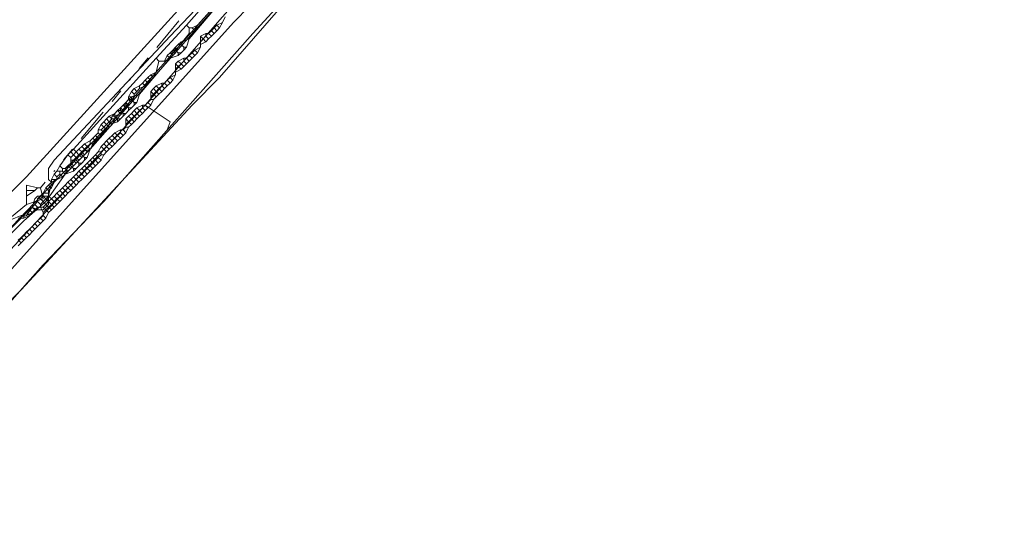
# Model space of a CAD drawing. Header units: metres. Extents: x 157984 to 159055, y 577129 to 578276.
# Tile 25 of 70: x 158342 to 158413, y 577773 to 577810. Entities that reach past the tile are written whole.
import ezdxf
from ezdxf.lldxf.tags import DXFTag

# ---------------------------------------------------------------- set-up
doc = ezdxf.new("R2010")
doc.units = ezdxf.units.M
doc.linetypes.add('RI-OVERIG', pattern=[17, 5, -2, 2, -2, 0, -2, 2, -2])
for name, color, linetype, lineweight, true_color in [('B-OI-KL-DATA_ALLIANDER TELECOM_0000792941_VECT_16O029485-G', 3, 'KL-DATA-N', 18, 0x00ff00), ('B-OI-KL-DATA_KPN_0000546663_VECT_16O029485-G', 3, 'KL-DATA-N', 18, 0x00ff00), ('B-OI-KL-DATA_LIANDER_0000574962_VECT_16O029485-G', 3, 'KL-DATA-N', 18, 0x00ff00), ('B-OI-KL-DATA_ZIGGO SERVICES_0000565862_VECT_16O029485-G', 3, 'KL-DATA-N', 18, 0x00ff00), ('B-OI-KL-ET_LS_LIANDER_0000574962_VECT_16O029485-G', 1, 'KL-LS-N', 18, 0xff0000), ('B-OI-KL-ET_MS_LIANDER_0000574962_VECT_16O029485-G', 7, 'KL-MS-N', 18, 0xa50000), ('B-OI-KL-GAS_HD_LIANDER_0000574962_VECT_16O029485-G', 30, 'KL-GAS-HD-N', 18, 0xff7f00), ('B-OI-KL-WATER_VITENS_0000552354_VECT_16O029485-G', 160, 'KL-WATER-N', 18, 0x003fff), ('B-OI-KL-WATER_WBGR_0000574983_VECT_16O029485-G', 160, 'KL-WATER-N', 18, 0x003fff), ('B-OI-RI-VRIJVERVAL_VDBGEMHARLINGEN_0000590425_VECT_16O029485-G', 7, 'RI-OVERIG', 18, 0xff7fff)]:
    doc.layers.add(name, color=color, linetype=linetype, lineweight=lineweight, true_color=true_color)
doc.styles.get("Standard").update_dxf_attribs({"font": 'romans.shx'})
tags = doc.linetypes.add('KL-DATA-N', pattern='A,4,-1,[101,NLCS.SHX,S=0.5,R=0,X=0,Y=0],-1,4,-1,["D",Standard,S=1,R=0,X=-0.25,Y=-0.5],-1.5', length=12.5).pattern_tags.tags
tags[18] = DXFTag(74, 10)
tags = doc.linetypes.add('KL-GAS-HD-N', pattern='A,4,-1,[69,NLCS.SHX,S=0.5,R=0,X=0,Y=0],-1,4,-1,["H",Standard,S=1,R=0,X=0,Y=-0.5],-2', length=13).pattern_tags.tags
tags[18] = DXFTag(74, 10)
tags = doc.linetypes.add('KL-LS-N', pattern='A,4,-1,[103,NLCS.SHX,S=0.75,R=0,X=0,Y=0],-1,4,-1,["L",Standard,S=1,R=0,X=0,Y=-0.5],-2', length=13).pattern_tags.tags
tags[18] = DXFTag(74, 10)
tags = doc.linetypes.add('KL-MS-N', pattern='A,4,-1,[103,NLCS.SHX,S=0.75,R=0,X=0,Y=0],-1,4,-1,["M",Standard,S=1,R=0,X=0,Y=-0.5],-2', length=13).pattern_tags.tags
tags[18] = DXFTag(74, 10)
doc.linetypes.add('KL-WATER-N', pattern='A,7,-0.5,[168,NLCS.SHX,S=0.75,R=0,X=0.75,Y=0],-2', length=9.5)

msp = doc.modelspace()

# ---------------------------------------------------------------- linework, layer by layer
at = {"layer": 'B-OI-KL-DATA_ALLIANDER TELECOM_0000792941_VECT_16O029485-G', "flags": 128}
for points in [[(158356.3, 577811.1), (158354.1, 577808.5)], [(158353.3, 577808.1), (158353.1, 577807.9)], [(158353.5, 577808.3), (158353.3, 577808.1)], [(158353.3, 577808.1), (158353.5, 577808.1)], [(158354.1, 577808.5), (158353.5, 577808.3)], [(158353.5, 577808.3), (158353.5, 577808.1)], [(158353.5, 577808.1), (158353.7, 577807.9)], [(158354.1, 577808.5), (158353.9, 577807.9)], [(158352.9, 577807.7), (158352.7, 577807.1)], [(158353.1, 577807.9), (158352.9, 577807.7)], [(158352.9, 577807.7), (158353.1, 577807.7)], [(158353.1, 577807.9), (158353.1, 577807.7)], [(158353.1, 577807.7), (158353.3, 577807.5)], [(158353.3, 577807.5), (158353.5, 577807.5)], [(158353.3, 577807.5), (158353.3, 577807.3)], [(158353.5, 577807.5), (158353.3, 577807.3)], [(158353.7, 577807.7), (158353.5, 577807.5)], [(158353.7, 577807.9), (158353.9, 577807.9)], [(158353.7, 577807.9), (158353.7, 577807.7)], [(158353.9, 577807.9), (158353.7, 577807.7)], [(158352.7, 577807.1), (158350.5, 577804.5)], [(158353.3, 577807.3), (158352.7, 577807.1)], [(158349.5, 577803.9), (158349.3, 577803.7)], [(158349.7, 577804.1), (158349.5, 577803.9)], [(158349.5, 577803.9), (158349.5, 577803.7)], [(158349.9, 577804.3), (158349.7, 577804.1)], [(158349.7, 577804.1), (158349.9, 577804.1)], [(158350.5, 577804.5), (158349.9, 577804.3)], [(158349.9, 577804.3), (158349.9, 577804.1)], [(158349.9, 577804.1), (158350.1, 577803.9)], [(158350.1, 577803.9), (158350.3, 577803.9)], [(158350.1, 577803.9), (158350.1, 577803.7)], [(158350.3, 577803.9), (158350.1, 577803.7)], [(158350.5, 577804.5), (158350.3, 577803.9)], [(158348.7, 577803.1), (158348.5, 577802.9)], [(158348.9, 577803.3), (158348.7, 577803.1)], [(158348.7, 577803.1), (158348.7, 577802.9)], [(158349.1, 577803.5), (158348.9, 577803.3)], [(158348.9, 577803.3), (158349.1, 577803.3)], [(158349.3, 577803.7), (158349.1, 577803.5)], [(158349.1, 577803.5), (158349.1, 577803.3)], [(158349.1, 577803.3), (158349.3, 577803.1)], [(158349.3, 577803.7), (158349.5, 577803.7)], [(158349.3, 577803.1), (158349.5, 577803.1)], [(158349.3, 577803.1), (158349.3, 577802.9)], [(158349.5, 577803.1), (158349.3, 577802.9)], [(158349.5, 577803.7), (158349.7, 577803.5)], [(158349.7, 577803.3), (158349.5, 577803.1)], [(158349.7, 577803.5), (158349.9, 577803.5)], [(158349.7, 577803.5), (158349.7, 577803.3)], [(158349.9, 577803.5), (158349.7, 577803.3)], [(158350.1, 577803.7), (158349.9, 577803.5)], [(158348.5, 577802.9), (158348.3, 577802.3)], [(158348.9, 577802.5), (158348.3, 577802.3)], [(158348.5, 577802.9), (158348.7, 577802.9)], [(158348.7, 577802.9), (158348.9, 577802.7)], [(158348.9, 577802.7), (158349.1, 577802.7)], [(158348.9, 577802.7), (158348.9, 577802.5)], [(158349.1, 577802.7), (158348.9, 577802.5)], [(158349.3, 577802.9), (158349.1, 577802.7)], [(158348.3, 577802.3), (158346.9, 577800.5)], [(158346.3, 577800.3), (158346.1, 577800.1)], [(158346.9, 577800.5), (158346.3, 577800.3)], [(158346.3, 577800.3), (158346.3, 577800.1)], [(158346.9, 577800.5), (158346.7, 577799.9)], [(158345.7, 577799.7), (158345.5, 577799.5)], [(158345.9, 577799.9), (158345.7, 577799.7)], [(158345.7, 577799.7), (158345.9, 577799.7)], [(158346.1, 577800.1), (158345.9, 577799.9)], [(158345.9, 577799.9), (158345.9, 577799.7)], [(158345.9, 577799.7), (158346.1, 577799.5)], [(158346.1, 577800.1), (158346.3, 577800.1)], [(158346.3, 577800.1), (158346.5, 577799.9)], [(158346.5, 577799.7), (158346.3, 577799.5)], [(158346.5, 577799.9), (158346.7, 577799.9)], [(158346.5, 577799.9), (158346.5, 577799.7)], [(158346.7, 577799.9), (158346.5, 577799.7)], [(158345.3, 577799.3), (158345.1, 577798.7)], [(158345.7, 577798.9), (158345.1, 577798.7)], [(158345.5, 577799.5), (158345.3, 577799.3)], [(158345.3, 577799.3), (158345.5, 577799.3)], [(158345.5, 577799.5), (158345.5, 577799.3)], [(158345.5, 577799.3), (158345.7, 577799.1)], [(158345.7, 577799.1), (158345.9, 577799.1)], [(158345.7, 577799.1), (158345.7, 577798.9)], [(158345.9, 577799.1), (158345.7, 577798.9)], [(158346.1, 577799.3), (158345.9, 577799.1)], [(158346.1, 577799.5), (158346.3, 577799.5)], [(158346.1, 577799.5), (158346.1, 577799.3)], [(158346.3, 577799.5), (158346.1, 577799.3)], [(158345.1, 577798.7), (158343.7, 577796.7), (158342.1, 577795.3), (158333.7, 577786.9)]]:
    msp.add_lwpolyline(points, dxfattribs=at)
at = {"layer": 'B-OI-KL-DATA_KPN_0000546663_VECT_16O029485-G', "flags": 128}
msp.add_lwpolyline([(158412.1, 577878.7), (158410.7, 577877.5), (158410.5, 577877.1), (158408.7, 577873.1), (158408.3, 577872.7), (158381.3, 577836.5), (158376.3, 577830.1), (158360.9, 577811.3), (158358.7, 577808.9), (158347.9, 577796.7), (158343.5, 577792.1), (158340.1, 577788.3), (158336.7, 577784.9), (158321.3, 577770.3), (158305.1, 577755.9), (158270.7, 577728.1), (158267.5, 577725.3), (158227.7, 577691.9), (158227.3, 577691.9), (158227.3, 577691.5), (158226.9, 577691.1), (158216.7, 577682.9), (158214.3, 577680.7), (158184.3, 577654.7), (158183.9, 577654.7)], dxfattribs=at)
at = {"layer": 'B-OI-KL-DATA_LIANDER_0000574962_VECT_16O029485-G', "flags": 128}
for points in [[(158412.5, 577887.7), (158411.7, 577887.5), (158407.1, 577878.3), (158407.1, 577877.3), (158406.9, 577877.1), (158396.7, 577864.3), (158377.3, 577838.7), (158376.7, 577837.7), (158376.1, 577836.3), (158375.5, 577835.7), (158364.1, 577821.7), (158361.9, 577819.3), (158355.9, 577812.1), (158352.7, 577808.7), (158344.3, 577799.7), (158343.9, 577799.1), (158343.9, 577798.3), (158344.1, 577798.1)], [(158412.5, 577887.7), (158411.9, 577884.9), (158411.1, 577882.9), (158407.9, 577876.7), (158407.5, 577876.3), (158404.9, 577873.5), (158403.7, 577871.9), (158376.1, 577834.7), (158375.3, 577833.9), (158367.1, 577823.5), (158363.3, 577819.1), (158346.9, 577800.5), (158344.9, 577798.5), (158344.1, 577798.1)], [(158344.1, 577798.1), (158343.9, 577797.1)], [(158343.9, 577797.1), (158343.1, 577797.1), (158342.9, 577796.9), (158342.7, 577796.3)], [(158343.9, 577797.1), (158343.9, 577796.5), (158343.5, 577796.1), (158343.1, 577796.1)], [(158342.7, 577796.3), (158342.3, 577795.7)], [(158343.1, 577796.1), (158342.3, 577795.7)], [(158342.7, 577796.3), (158343.1, 577796.1)], [(158342.3, 577795.7), (158341.7, 577795.5)]]:
    msp.add_lwpolyline(points, dxfattribs=at)
at = {"layer": 'B-OI-KL-DATA_ZIGGO SERVICES_0000565862_VECT_16O029485-G', "flags": 128}
msp.add_lwpolyline([(158273.3, 578000.1), (158278.1, 577996.3), (158292.1, 577986.9), (158304.1, 577979.5), (158315.3, 577970.9), (158403.1, 577910.7), (158403.5, 577909.9), (158405.1, 577909.3), (158408.5, 577906.3), (158411.5, 577901.5), (158412.9, 577896.7), (158412.9, 577889.9), (158412.3, 577886.5), (158410.3, 577881.1), (158406.7, 577875.3), (158404.7, 577873.5), (158366.7, 577823.1), (158348.7, 577802.7), (158339.1, 577792.7), (158329.3, 577782.9), (158316.5, 577770.7), (158292.5, 577749.9), (158269.3, 577731.1), (158228.1, 577696.3), (158215.3, 577686.1), (158224.5, 577675.3), (158224.5, 577674.9), (158204.5, 577657.5), (158202.3, 577655.3), (158200.3, 577652.7), (158199.9, 577651.9), (158197.3, 577645.7), (158196.3, 577640.5), (158196.3, 577632.1), (158196.5, 577630.9), (158198.1, 577623.5), (158198.5, 577622.7), (158200.3, 577618.5), (158201.5, 577616.5), (158202.7, 577614.7), (158204.1, 577613.3), (158206.7, 577610.9), (158211.7, 577607.9), (158215.1, 577606.9), (158222.9, 577606.7), (158230.9, 577572.7), (158231.5, 577568.5)], dxfattribs=at)
at = {"layer": 'B-OI-KL-ET_LS_LIANDER_0000574962_VECT_16O029485-G', "flags": 128}
for points in [[(158379.1, 577837.5), (158359.3, 577813.3), (158356.5, 577810.1), (158350.9, 577803.7)], [(158350.9, 577803.7), (158340.1, 577792.1), (158329.5, 577781.5), (158322.3, 577774.5)], [(158350.9, 577803.7), (158352.7, 577802.5), (158352.5, 577801.9)]]:
    msp.add_lwpolyline(points, dxfattribs=at)
at = {"layer": 'B-OI-KL-ET_MS_LIANDER_0000574962_VECT_16O029485-G', "flags": 128}
for points in [[(158358.3, 577814.5), (158353.9, 577809.5)], [(158358.5, 577814.3), (158358.5, 577813.7), (158358.1, 577813.3), (158354.7, 577809.5)], [(158353.9, 577809.5), (158351.7, 577807.1)], [(158353.9, 577809.5), (158354.1, 577809.3)], [(158354.7, 577809.5), (158354.3, 577809.3)], [(158354.7, 577809.5), (158354.5, 577809.1)], [(158356.1, 577809.5), (158355.9, 577809.3)], [(158356.5, 577809.7), (158356.1, 577809.5)], [(158356.1, 577809.5), (158356.3, 577809.3)], [(158356.5, 577809.7), (158356.3, 577809.3)], [(158356.7, 577810.1), (158356.5, 577809.7)], [(158354.1, 577808.9), (158353.3, 577807.9)], [(158354.1, 577809.3), (158354.3, 577809.3)], [(158354.1, 577809.3), (158354.1, 577808.9)], [(158354.5, 577809.1), (158354.1, 577808.9)], [(158354.3, 577809.3), (158354.5, 577809.1)], [(158355.3, 577808.9), (158354.9, 577808.7)], [(158355.3, 577808.9), (158355.5, 577808.9)], [(158355.3, 577808.9), (158355.3, 577808.7)], [(158355.7, 577809.1), (158355.5, 577808.9)], [(158355.5, 577808.9), (158355.7, 577808.7)], [(158355.9, 577809.3), (158355.7, 577809.1)], [(158355.7, 577809.1), (158355.9, 577808.9)], [(158355.9, 577808.9), (158355.7, 577808.7)], [(158355.9, 577809.3), (158356.1, 577809.1)], [(158356.1, 577809.1), (158355.9, 577808.9)], [(158356.3, 577809.3), (158356.1, 577809.1)], [(158354.9, 577808.7), (158355.1, 577808.5)], [(158354.9, 577808.7), (158354.9, 577808.3)], [(158355.1, 577808.5), (158354.9, 577808.3)], [(158354.9, 577808.3), (158354.9, 577808.1)], [(158355.3, 577808.3), (158354.9, 577808.1)], [(158354.9, 577808.1), (158354.9, 577807.9)], [(158355.3, 577808.7), (158355.1, 577808.5)], [(158355.1, 577808.5), (158355.3, 577808.3)], [(158355.3, 577808.7), (158355.5, 577808.5)], [(158355.5, 577808.5), (158355.3, 577808.3)], [(158355.7, 577808.7), (158355.5, 577808.5)], [(158352.7, 577807.5), (158352.5, 577807.3)], [(158352.9, 577807.7), (158352.7, 577807.5)], [(158352.7, 577807.5), (158352.9, 577807.3)], [(158353.3, 577807.9), (158352.9, 577807.7)], [(158352.9, 577807.7), (158353.1, 577807.5)], [(158353.1, 577807.5), (158352.9, 577807.3)], [(158353.3, 577807.9), (158353.1, 577807.5)], [(158354.3, 577807.5), (158354.1, 577807.3)], [(158354.5, 577807.7), (158354.3, 577807.5)], [(158354.3, 577807.5), (158354.5, 577807.3)], [(158354.9, 577807.9), (158354.5, 577807.7)], [(158354.5, 577807.7), (158354.7, 577807.5)], [(158354.7, 577807.5), (158354.5, 577807.3)], [(158354.9, 577807.9), (158354.7, 577807.5)], [(158351.7, 577807.1), (158345.7, 577800.5)], [(158351.7, 577807.1), (158351.9, 577806.9)], [(158351.9, 577806.9), (158351.7, 577806.1)], [(158351.9, 577806.9), (158352.3, 577806.9)], [(158352.5, 577807.3), (158352.3, 577806.9)], [(158352.7, 577807.1), (158352.3, 577806.9)], [(158352.5, 577807.3), (158352.7, 577807.1)], [(158352.9, 577807.3), (158352.7, 577807.1)], [(158353.3, 577806.9), (158353.1, 577806.7)], [(158353.1, 577806.7), (158353.3, 577806.5)], [(158353.1, 577806.7), (158353.1, 577806.3)], [(158353.7, 577807.1), (158353.3, 577806.9)], [(158353.3, 577806.9), (158353.5, 577806.7)], [(158353.5, 577806.7), (158353.3, 577806.5)], [(158353.7, 577806.9), (158353.5, 577806.7)], [(158353.5, 577806.7), (158353.7, 577806.5)], [(158353.7, 577807.1), (158353.9, 577807.1)], [(158353.7, 577807.1), (158353.7, 577806.9)], [(158353.7, 577806.9), (158353.9, 577806.7)], [(158353.9, 577806.7), (158353.7, 577806.5)], [(158354.1, 577807.3), (158353.9, 577807.1)], [(158353.9, 577807.1), (158354.1, 577806.9)], [(158354.1, 577806.9), (158353.9, 577806.7)], [(158354.1, 577807.3), (158354.3, 577807.1)], [(158354.3, 577807.1), (158354.1, 577806.9)], [(158354.5, 577807.3), (158354.3, 577807.1)], [(158351.7, 577806.1), (158351.3, 577805.9)], [(158351.7, 577806.1), (158351.5, 577805.7)], [(158353.3, 577806.5), (158353.1, 577806.3)], [(158353.1, 577806.3), (158353.1, 577806.1)], [(158353.5, 577806.3), (158353.1, 577806.1)], [(158353.1, 577806.1), (158353.1, 577805.9)], [(158353.3, 577806.5), (158353.5, 577806.3)], [(158353.7, 577806.5), (158353.5, 577806.3)], [(158350.7, 577805.3), (158350.5, 577805.1)], [(158350.9, 577805.5), (158350.7, 577805.3)], [(158350.7, 577805.3), (158350.9, 577805.1)], [(158351.1, 577805.7), (158350.9, 577805.5)], [(158350.9, 577805.5), (158351.1, 577805.3)], [(158351.1, 577805.3), (158350.9, 577805.1)], [(158351.3, 577805.9), (158351.1, 577805.7)], [(158351.1, 577805.7), (158351.3, 577805.5)], [(158351.3, 577805.5), (158351.1, 577805.3)], [(158351.3, 577805.9), (158351.5, 577805.7)], [(158351.5, 577805.7), (158351.3, 577805.5)], [(158352.1, 577805.3), (158351.7, 577805.1)], [(158352.1, 577805.3), (158352.3, 577805.3)], [(158352.1, 577805.3), (158352.1, 577805.1)], [(158352.5, 577805.5), (158352.3, 577805.3)], [(158352.3, 577805.3), (158352.5, 577805.1)], [(158352.7, 577805.7), (158352.5, 577805.5)], [(158352.5, 577805.5), (158352.7, 577805.3)], [(158352.7, 577805.3), (158352.5, 577805.1)], [(158353.1, 577805.9), (158352.7, 577805.7)], [(158352.7, 577805.7), (158352.9, 577805.5)], [(158352.9, 577805.5), (158352.7, 577805.3)], [(158353.1, 577805.9), (158352.9, 577805.5)], [(158349.9, 577804.7), (158349.7, 577804.3)], [(158350.1, 577804.9), (158349.9, 577804.7)], [(158349.9, 577804.7), (158350.1, 577804.5)], [(158350.5, 577805.1), (158350.1, 577804.9)], [(158350.1, 577804.9), (158350.3, 577804.7)], [(158350.3, 577804.7), (158350.1, 577804.5)], [(158350.5, 577804.9), (158350.3, 577804.7)], [(158350.5, 577805.1), (158350.5, 577804.9)], [(158350.9, 577805.1), (158350.5, 577804.9)], [(158351.5, 577804.9), (158351.3, 577804.7)], [(158351.3, 577804.7), (158351.5, 577804.5)], [(158351.3, 577804.7), (158351.3, 577804.3)], [(158351.7, 577805.1), (158351.5, 577804.9)], [(158351.5, 577804.9), (158351.7, 577804.7)], [(158351.7, 577804.7), (158351.5, 577804.5)], [(158351.7, 577805.1), (158351.9, 577804.9)], [(158351.9, 577804.9), (158351.7, 577804.7)], [(158351.7, 577804.7), (158351.9, 577804.5)], [(158352.1, 577805.1), (158351.9, 577804.9)], [(158351.9, 577804.9), (158352.1, 577804.7)], [(158352.1, 577804.7), (158351.9, 577804.5)], [(158352.1, 577805.1), (158352.3, 577804.9)], [(158352.3, 577804.9), (158352.1, 577804.7)], [(158352.5, 577805.1), (158352.3, 577804.9)], [(158349.5, 577803.9), (158349.3, 577803.7)], [(158349.7, 577804.1), (158349.5, 577803.9)], [(158349.5, 577803.9), (158349.7, 577803.7)], [(158349.7, 577804.3), (158350.1, 577804.3)], [(158349.7, 577804.3), (158349.7, 577804.1)], [(158349.7, 577804.1), (158349.9, 577803.9)], [(158349.9, 577803.9), (158349.7, 577803.7)], [(158350.1, 577804.3), (158349.9, 577803.9)], [(158350.1, 577804.5), (158350.1, 577804.3)], [(158351.1, 577803.9), (158350.9, 577803.7)], [(158351.3, 577804.1), (158351.1, 577803.9)], [(158351.1, 577803.9), (158351.3, 577803.7)], [(158351.5, 577804.5), (158351.3, 577804.3)], [(158351.3, 577804.3), (158351.3, 577804.1)], [(158351.3, 577804.1), (158351.5, 577804.1)], [(158351.5, 577804.1), (158351.3, 577803.7)], [(158351.5, 577804.5), (158351.7, 577804.3)], [(158351.7, 577804.3), (158351.5, 577804.1)], [(158351.9, 577804.5), (158351.7, 577804.3)], [(158348.7, 577803.1), (158348.3, 577802.9)], [(158348.9, 577803.3), (158348.7, 577803.1)], [(158348.7, 577803.1), (158348.7, 577802.9)], [(158349.1, 577803.1), (158348.7, 577802.9)], [(158349.1, 577803.5), (158348.9, 577803.3)], [(158348.9, 577803.3), (158349.1, 577803.1)], [(158349.3, 577803.7), (158349.1, 577803.5)], [(158349.1, 577803.5), (158349.3, 577803.3)], [(158349.3, 577803.3), (158349.1, 577803.1)], [(158349.3, 577803.7), (158349.5, 577803.5)], [(158349.5, 577803.5), (158349.3, 577803.3)], [(158349.7, 577803.7), (158349.5, 577803.5)], [(158349.9, 577803.1), (158349.7, 577802.9)], [(158350.1, 577803.3), (158349.9, 577803.1)], [(158349.9, 577803.1), (158350.1, 577802.9)], [(158350.3, 577803.5), (158350.1, 577803.3)], [(158350.1, 577803.3), (158350.3, 577803.1)], [(158350.3, 577803.1), (158350.1, 577802.9)], [(158350.7, 577803.7), (158350.3, 577803.5)], [(158350.3, 577803.5), (158350.5, 577803.3)], [(158350.5, 577803.3), (158350.3, 577803.1)], [(158350.3, 577803.1), (158350.5, 577802.9)], [(158350.7, 577803.5), (158350.5, 577803.3)], [(158350.5, 577803.3), (158350.7, 577803.1)], [(158350.7, 577803.1), (158350.5, 577802.9)], [(158350.7, 577803.7), (158350.9, 577803.7)], [(158350.7, 577803.7), (158350.7, 577803.5)], [(158350.7, 577803.5), (158350.9, 577803.3)], [(158350.9, 577803.3), (158350.7, 577803.1)], [(158350.9, 577803.7), (158351.1, 577803.5)], [(158351.1, 577803.5), (158350.9, 577803.3)], [(158351.3, 577803.7), (158351.1, 577803.5)], [(158347.9, 577802.5), (158347.7, 577802.3)], [(158348.1, 577802.7), (158347.9, 577802.5)], [(158347.9, 577802.5), (158348.1, 577802.3)], [(158348.3, 577802.9), (158348.1, 577802.7)], [(158348.1, 577802.7), (158348.3, 577802.5)], [(158348.3, 577802.5), (158348.1, 577802.3)], [(158348.3, 577802.9), (158348.5, 577802.7)], [(158348.5, 577802.7), (158348.3, 577802.5)], [(158348.3, 577802.5), (158348.5, 577802.3)], [(158348.5, 577802.7), (158348.7, 577802.7)], [(158348.7, 577802.7), (158348.5, 577802.3)], [(158348.7, 577802.9), (158348.7, 577802.7)], [(158349.7, 577802.9), (158349.5, 577802.7)], [(158349.5, 577802.7), (158349.7, 577802.5)], [(158349.5, 577802.7), (158349.5, 577802.3)], [(158349.7, 577802.5), (158349.5, 577802.3)], [(158349.7, 577802.9), (158349.9, 577802.7)], [(158349.9, 577802.7), (158349.7, 577802.5)], [(158349.7, 577802.5), (158349.9, 577802.3)], [(158350.1, 577802.9), (158349.9, 577802.7)], [(158349.9, 577802.7), (158350.1, 577802.5)], [(158350.1, 577802.5), (158349.9, 577802.3)], [(158350.1, 577802.9), (158350.3, 577802.7)], [(158350.3, 577802.7), (158350.1, 577802.5)], [(158350.5, 577802.9), (158350.3, 577802.7)], [(158347.5, 577801.7), (158347.3, 577801.5)], [(158347.7, 577802.3), (158347.5, 577801.9)], [(158347.5, 577801.9), (158347.7, 577801.9)], [(158347.5, 577801.9), (158347.5, 577801.7)], [(158347.5, 577801.7), (158347.7, 577801.5)], [(158347.7, 577802.3), (158347.9, 577802.1)], [(158347.9, 577802.1), (158347.7, 577801.9)], [(158347.7, 577801.9), (158347.9, 577801.7)], [(158347.9, 577801.7), (158347.7, 577801.5)], [(158348.1, 577802.3), (158347.9, 577802.1)], [(158347.9, 577802.1), (158348.1, 577801.9)], [(158348.1, 577801.9), (158347.9, 577801.7)], [(158348.1, 577802.3), (158348.3, 577802.1)], [(158348.3, 577802.1), (158348.1, 577801.9)], [(158348.5, 577802.3), (158348.3, 577802.1)], [(158348.7, 577801.7), (158348.5, 577801.5)], [(158349.1, 577801.9), (158348.7, 577801.7)], [(158348.7, 577801.7), (158348.9, 577801.5)], [(158349.1, 577801.7), (158348.9, 577801.5)], [(158349.1, 577801.9), (158349.3, 577801.9)], [(158349.1, 577801.9), (158349.1, 577801.7)], [(158349.1, 577801.7), (158349.3, 577801.5)], [(158349.5, 577802.1), (158349.3, 577801.9)], [(158349.3, 577801.9), (158349.5, 577801.7)], [(158349.5, 577801.7), (158349.3, 577801.5)], [(158349.5, 577802.3), (158349.5, 577802.1)], [(158349.5, 577802.1), (158349.7, 577802.1)], [(158349.7, 577802.1), (158349.5, 577801.7)], [(158349.9, 577802.3), (158349.7, 577802.1)], [(158346.9, 577801.1), (158346.5, 577800.9)], [(158347.1, 577801.3), (158346.9, 577801.1)], [(158346.9, 577801.1), (158346.9, 577800.9)], [(158347.3, 577801.5), (158347.1, 577801.3)], [(158347.1, 577801.3), (158347.3, 577801.1)], [(158347.3, 577801.1), (158347.1, 577800.9)], [(158347.3, 577801.5), (158347.5, 577801.3)], [(158347.5, 577801.3), (158347.3, 577801.1)], [(158347.7, 577801.5), (158347.5, 577801.3)], [(158348.1, 577801.1), (158347.9, 577800.9)], [(158348.3, 577801.3), (158348.1, 577801.1)], [(158348.1, 577801.1), (158348.3, 577800.9)], [(158348.5, 577801.5), (158348.3, 577801.3)], [(158348.3, 577801.3), (158348.5, 577801.1)], [(158348.5, 577801.1), (158348.3, 577800.9)], [(158348.5, 577801.5), (158348.7, 577801.3)], [(158348.7, 577801.3), (158348.5, 577801.1)], [(158348.5, 577801.1), (158348.7, 577800.9)], [(158348.9, 577801.5), (158348.7, 577801.3)], [(158348.7, 577801.3), (158348.9, 577801.1)], [(158348.9, 577801.1), (158348.7, 577800.9)], [(158348.9, 577801.5), (158349.1, 577801.3)], [(158349.1, 577801.3), (158348.9, 577801.1)], [(158349.3, 577801.5), (158349.1, 577801.3)], [(158345.5, 577800.3), (158345.3, 577800.1)], [(158345.7, 577800.5), (158345.5, 577800.3)], [(158345.5, 577800.3), (158345.7, 577800.1)], [(158345.7, 577800.5), (158345.9, 577800.3)], [(158345.9, 577800.3), (158345.7, 577800.1)], [(158346.1, 577800.5), (158345.9, 577800.3)], [(158345.9, 577800.3), (158346.1, 577800.1)], [(158346.3, 577800.7), (158346.1, 577800.5)], [(158346.1, 577800.5), (158346.3, 577800.3)], [(158346.3, 577800.3), (158346.1, 577800.1)], [(158346.5, 577800.9), (158346.3, 577800.7)], [(158346.3, 577800.7), (158346.5, 577800.5)], [(158346.5, 577800.5), (158346.3, 577800.3)], [(158346.3, 577800.3), (158346.5, 577800.1)], [(158346.5, 577800.9), (158346.7, 577800.7)], [(158346.7, 577800.7), (158346.5, 577800.5)], [(158346.5, 577800.5), (158346.7, 577800.3)], [(158346.7, 577800.3), (158346.5, 577800.1)], [(158346.9, 577800.9), (158346.7, 577800.7)], [(158346.7, 577800.7), (158346.9, 577800.5)], [(158346.9, 577800.5), (158346.7, 577800.3)], [(158346.9, 577800.9), (158347.1, 577800.9)], [(158347.1, 577800.9), (158346.9, 577800.5)], [(158347.5, 577800.3), (158347.3, 577800.1)], [(158347.7, 577800.7), (158347.5, 577800.3)], [(158347.5, 577800.3), (158347.7, 577800.3)], [(158347.9, 577800.9), (158347.7, 577800.7)], [(158347.7, 577800.7), (158347.9, 577800.5)], [(158347.9, 577800.5), (158347.7, 577800.3)], [(158347.7, 577800.3), (158347.7, 577800.1)], [(158347.9, 577800.9), (158348.1, 577800.7)], [(158348.1, 577800.7), (158347.9, 577800.5)], [(158347.9, 577800.5), (158348.1, 577800.3)], [(158348.1, 577800.3), (158347.9, 577800.1)], [(158348.3, 577800.9), (158348.1, 577800.7)], [(158348.1, 577800.7), (158348.3, 577800.5)], [(158348.3, 577800.5), (158348.1, 577800.3)], [(158348.3, 577800.9), (158348.5, 577800.7)], [(158348.5, 577800.7), (158348.3, 577800.5)], [(158348.7, 577800.9), (158348.5, 577800.7)], [(158345.3, 577800.1), (158344.7, 577799.3)], [(158345.3, 577800.1), (158345.5, 577799.9)], [(158345.7, 577800.1), (158345.5, 577799.9)], [(158345.5, 577799.9), (158345.5, 577799.7)], [(158345.5, 577799.7), (158345.7, 577799.7)], [(158345.5, 577799.7), (158345.5, 577799.5)], [(158345.7, 577800.1), (158345.9, 577799.9)], [(158345.9, 577799.9), (158345.7, 577799.7)], [(158345.7, 577799.7), (158345.9, 577799.5)], [(158346.1, 577800.1), (158345.9, 577799.9)], [(158345.9, 577799.9), (158346.1, 577799.7)], [(158346.1, 577799.7), (158345.9, 577799.5)], [(158346.1, 577800.1), (158346.3, 577799.9)], [(158346.3, 577799.9), (158346.1, 577799.7)], [(158346.5, 577800.1), (158346.3, 577799.9)], [(158346.9, 577799.7), (158346.7, 577799.5)], [(158347.1, 577799.9), (158346.9, 577799.7)], [(158346.9, 577799.7), (158347.1, 577799.5)], [(158347.3, 577800.1), (158347.1, 577799.9)], [(158347.1, 577799.9), (158347.3, 577799.7)], [(158347.3, 577799.7), (158347.1, 577799.5)], [(158347.3, 577800.1), (158347.5, 577799.9)], [(158347.5, 577799.9), (158347.3, 577799.7)], [(158347.3, 577799.7), (158347.5, 577799.5)], [(158347.7, 577800.1), (158347.5, 577799.9)], [(158347.5, 577799.9), (158347.7, 577799.7)], [(158347.7, 577799.7), (158347.5, 577799.5)], [(158347.7, 577800.1), (158347.9, 577800.1)], [(158347.9, 577800.1), (158347.7, 577799.7)], [(158344.5, 577798.9), (158344.3, 577798.7)], [(158344.7, 577799.3), (158344.5, 577798.9)], [(158344.5, 577798.9), (158344.7, 577798.9)], [(158344.7, 577799.3), (158344.9, 577799.1)], [(158344.7, 577798.9), (158344.9, 577798.9)], [(158344.7, 577798.9), (158344.7, 577798.7)], [(158344.9, 577799.1), (158345.1, 577799.1)], [(158344.9, 577799.1), (158344.9, 577798.9)], [(158344.9, 577798.9), (158345.1, 577798.7)], [(158345.3, 577799.3), (158345.1, 577799.1)], [(158345.1, 577799.1), (158345.3, 577798.9)], [(158345.3, 577798.9), (158345.1, 577798.7)], [(158345.5, 577799.5), (158345.3, 577799.3)], [(158345.3, 577799.3), (158345.5, 577799.1)], [(158345.5, 577799.1), (158345.3, 577798.9)], [(158345.5, 577799.5), (158345.7, 577799.3)], [(158345.7, 577799.3), (158345.5, 577799.1)], [(158345.9, 577799.5), (158345.7, 577799.3)], [(158346.1, 577798.9), (158345.9, 577798.7)], [(158346.3, 577799.1), (158346.1, 577798.9)], [(158346.1, 577798.9), (158346.3, 577798.7)], [(158346.5, 577799.3), (158346.3, 577799.1)], [(158346.3, 577799.1), (158346.5, 577798.9)], [(158346.5, 577798.9), (158346.3, 577798.7)], [(158346.7, 577799.5), (158346.5, 577799.3)], [(158346.5, 577799.3), (158346.7, 577799.1)], [(158346.7, 577799.1), (158346.5, 577798.9)], [(158346.5, 577798.9), (158346.7, 577798.7)], [(158346.7, 577799.5), (158346.9, 577799.3)], [(158346.9, 577799.3), (158346.7, 577799.1)], [(158346.7, 577799.1), (158346.9, 577798.9)], [(158346.9, 577798.9), (158346.7, 577798.7)], [(158347.1, 577799.5), (158346.9, 577799.3)], [(158346.9, 577799.3), (158347.1, 577799.1)], [(158347.1, 577799.1), (158346.9, 577798.9)], [(158347.1, 577799.5), (158347.3, 577799.3)], [(158347.3, 577799.3), (158347.1, 577799.1)], [(158347.5, 577799.5), (158347.3, 577799.3)], [(158344.1, 577798.1), (158343.9, 577797.9)], [(158344.3, 577798.7), (158344.1, 577798.3)], [(158344.1, 577798.3), (158344.3, 577798.3)], [(158344.1, 577798.3), (158344.1, 577798.1)], [(158344.1, 577798.1), (158344.3, 577798.1)], [(158344.3, 577798.1), (158344.1, 577797.7)], [(158344.3, 577798.7), (158344.5, 577798.5)], [(158344.3, 577798.3), (158344.5, 577798.3)], [(158344.3, 577798.3), (158344.3, 577798.1)], [(158344.7, 577798.7), (158344.5, 577798.5)], [(158344.5, 577798.5), (158344.5, 577798.3)], [(158344.9, 577798.5), (158344.5, 577798.3)], [(158344.7, 577798.7), (158344.9, 577798.5)], [(158345.1, 577798.7), (158344.9, 577798.5)], [(158345.3, 577798.1), (158345.1, 577797.9)], [(158345.5, 577798.3), (158345.3, 577798.1)], [(158345.3, 577798.1), (158345.5, 577797.9)], [(158345.7, 577798.5), (158345.5, 577798.3)], [(158345.5, 577798.3), (158345.7, 577798.1)], [(158345.7, 577798.1), (158345.5, 577797.9)], [(158345.9, 577798.7), (158345.7, 577798.5)], [(158345.7, 577798.5), (158345.9, 577798.3)], [(158345.9, 577798.3), (158345.7, 577798.1)], [(158345.7, 577798.1), (158345.9, 577797.9)], [(158345.9, 577798.7), (158346.1, 577798.5)], [(158346.1, 577798.5), (158345.9, 577798.3)], [(158345.9, 577798.3), (158346.1, 577798.1)], [(158346.1, 577798.1), (158345.9, 577797.9)], [(158346.3, 577798.7), (158346.1, 577798.5)], [(158346.1, 577798.5), (158346.3, 577798.3)], [(158346.3, 577798.3), (158346.1, 577798.1)], [(158346.3, 577798.7), (158346.5, 577798.5)], [(158346.5, 577798.5), (158346.3, 577798.3)], [(158346.7, 577798.7), (158346.5, 577798.5)], [(158343.7, 577797.7), (158343.5, 577797.3)], [(158343.9, 577797.9), (158343.7, 577797.7)], [(158343.7, 577797.7), (158343.9, 577797.5)], [(158343.9, 577797.9), (158344.1, 577797.7)], [(158344.1, 577797.7), (158343.9, 577797.5)], [(158343.9, 577797.5), (158343.9, 577797.3)], [(158344.7, 577797.5), (158344.5, 577797.3)], [(158344.9, 577797.7), (158344.7, 577797.5)], [(158344.7, 577797.5), (158344.9, 577797.3)], [(158345.1, 577797.9), (158344.9, 577797.7)], [(158344.9, 577797.7), (158345.1, 577797.5)], [(158345.1, 577797.5), (158344.9, 577797.3)], [(158345.1, 577797.9), (158345.3, 577797.7)], [(158345.3, 577797.7), (158345.1, 577797.5)], [(158345.1, 577797.5), (158345.3, 577797.3)], [(158345.5, 577797.9), (158345.3, 577797.7)], [(158345.3, 577797.7), (158345.5, 577797.5)], [(158345.5, 577797.5), (158345.3, 577797.3)], [(158345.5, 577797.9), (158345.7, 577797.7)], [(158345.7, 577797.7), (158345.5, 577797.5)], [(158345.9, 577797.9), (158345.7, 577797.7)], [(158343.1, 577796.7), (158342.9, 577796.5)], [(158343.5, 577797.3), (158343.1, 577796.9)], [(158343.1, 577796.9), (158343.3, 577796.9)], [(158343.1, 577796.9), (158343.1, 577796.7)], [(158343.1, 577796.7), (158343.3, 577796.5)], [(158343.5, 577797.1), (158343.3, 577796.9)], [(158343.3, 577796.9), (158343.5, 577796.7)], [(158343.5, 577796.7), (158343.3, 577796.5)], [(158343.5, 577797.3), (158343.9, 577797.3)], [(158343.5, 577797.3), (158343.5, 577797.1)], [(158343.5, 577797.1), (158343.7, 577796.9)], [(158343.7, 577796.9), (158343.5, 577796.7)], [(158343.5, 577796.7), (158343.7, 577796.5)], [(158343.9, 577797.1), (158343.7, 577796.9)], [(158343.7, 577796.9), (158343.9, 577796.7)], [(158343.9, 577796.7), (158343.7, 577796.5)], [(158343.9, 577797.3), (158343.9, 577797.1)], [(158343.9, 577797.1), (158344.1, 577796.9)], [(158344.1, 577796.9), (158343.9, 577796.7)], [(158343.9, 577796.7), (158344.1, 577796.5)], [(158344.3, 577797.1), (158344.1, 577796.9)], [(158344.1, 577796.9), (158344.3, 577796.7)], [(158344.3, 577796.7), (158344.1, 577796.5)], [(158344.5, 577797.3), (158344.3, 577797.1)], [(158344.3, 577797.1), (158344.5, 577796.9)], [(158344.5, 577796.9), (158344.3, 577796.7)], [(158344.3, 577796.7), (158344.5, 577796.5)], [(158344.5, 577797.3), (158344.7, 577797.1)], [(158344.7, 577797.1), (158344.5, 577796.9)], [(158344.5, 577796.9), (158344.7, 577796.7)], [(158344.7, 577796.7), (158344.5, 577796.5)], [(158344.9, 577797.3), (158344.7, 577797.1)], [(158344.7, 577797.1), (158344.9, 577796.9)], [(158344.9, 577796.9), (158344.7, 577796.7)], [(158344.9, 577797.3), (158345.1, 577797.1)], [(158345.1, 577797.1), (158344.9, 577796.9)], [(158345.3, 577797.3), (158345.1, 577797.1)], [(158342.5, 577796.1), (158342.3, 577795.9)], [(158342.7, 577796.3), (158342.5, 577796.1)], [(158342.5, 577796.1), (158342.7, 577795.9)], [(158342.9, 577796.5), (158342.7, 577796.3)], [(158342.7, 577796.3), (158342.9, 577796.1)], [(158342.9, 577796.1), (158342.7, 577795.9)], [(158342.9, 577796.5), (158343.1, 577796.3)], [(158343.1, 577796.3), (158342.9, 577796.1)], [(158343.1, 577796.3), (158343.3, 577796.3)], [(158343.3, 577796.5), (158343.3, 577796.3)], [(158343.3, 577796.3), (158343.5, 577796.3)], [(158343.3, 577796.3), (158343.5, 577795.9)], [(158343.7, 577796.5), (158343.5, 577796.3)], [(158343.5, 577796.3), (158343.7, 577796.1)], [(158343.7, 577796.1), (158343.5, 577795.9)], [(158343.7, 577796.5), (158343.9, 577796.3)], [(158343.9, 577796.3), (158343.7, 577796.1)], [(158343.7, 577796.1), (158343.9, 577795.9)], [(158344.1, 577796.5), (158343.9, 577796.3)], [(158343.9, 577796.3), (158344.1, 577796.1)], [(158344.1, 577796.1), (158343.9, 577795.9)], [(158344.1, 577796.5), (158344.3, 577796.3)], [(158344.3, 577796.3), (158344.1, 577796.1)], [(158344.5, 577796.5), (158344.3, 577796.3)], [(158341.9, 577795.7), (158340.5, 577795.1), (158337.3, 577791.7)], [(158341.9, 577795.5), (158339.3, 577792.9)], [(158341.9, 577795.7), (158342.1, 577795.7)], [(158341.9, 577795.7), (158341.9, 577795.5)], [(158341.9, 577795.5), (158342.1, 577795.5)], [(158342.3, 577795.9), (158342.1, 577795.7)], [(158342.1, 577795.7), (158342.1, 577795.5)], [(158342.5, 577795.7), (158342.1, 577795.5)], [(158342.3, 577795.9), (158342.5, 577795.7)], [(158342.7, 577795.9), (158342.5, 577795.7)], [(158343.1, 577795.3), (158342.9, 577795.1)], [(158343.3, 577795.5), (158343.1, 577795.3)], [(158343.1, 577795.3), (158343.3, 577795.1)], [(158343.5, 577795.7), (158343.3, 577795.5)], [(158343.3, 577795.5), (158343.5, 577795.3)], [(158343.5, 577795.3), (158343.3, 577795.1)], [(158343.5, 577795.9), (158343.5, 577795.7)], [(158343.5, 577795.7), (158343.7, 577795.5)], [(158343.7, 577795.5), (158343.5, 577795.3)], [(158343.9, 577795.9), (158343.7, 577795.5)], [(158342.5, 577794.7), (158342.3, 577794.5)], [(158342.7, 577794.9), (158342.5, 577794.7)], [(158342.5, 577794.7), (158342.7, 577794.5)], [(158342.9, 577795.1), (158342.7, 577794.9)], [(158342.7, 577794.9), (158342.9, 577794.7)], [(158342.9, 577794.7), (158342.7, 577794.5)], [(158342.9, 577795.1), (158343.1, 577794.9)], [(158343.1, 577794.9), (158342.9, 577794.7)], [(158343.3, 577795.1), (158343.1, 577794.9)], [(158341.9, 577794.1), (158341.7, 577793.9)], [(158341.7, 577793.9), (158341.9, 577793.7)], [(158342.1, 577794.3), (158341.9, 577794.1)], [(158341.9, 577794.1), (158342.1, 577793.9)], [(158342.1, 577793.9), (158341.9, 577793.7)], [(158342.3, 577794.5), (158342.1, 577794.3)], [(158342.1, 577794.3), (158342.3, 577794.1)], [(158342.3, 577794.1), (158342.1, 577793.9)], [(158342.3, 577794.5), (158342.5, 577794.3)], [(158342.5, 577794.3), (158342.3, 577794.1)], [(158342.7, 577794.5), (158342.5, 577794.3)], [(158341.9, 577793.7), (158341.7, 577793.5)]]:
    msp.add_lwpolyline(points, dxfattribs=at)
at = {"layer": 'B-OI-KL-GAS_HD_LIANDER_0000574962_VECT_16O029485-G', "flags": 128}
msp.add_lwpolyline([(158417.7, 577886.5), (158412.3, 577879.1), (158408.5, 577872.7), (158407.7, 577871.7), (158393.7, 577852.7), (158389.3, 577847.1), (158367.3, 577818.3), (158365.5, 577816.3), (158356.3, 577805.7), (158354.3, 577803.7), (158341.9, 577790.3), (158332.1, 577780.3), (158317.7, 577766.9), (158306.7, 577757.7), (158305.3, 577756.3), (158296.5, 577748.7), (158296.3, 577748.1), (158292.3, 577744.9), (158290.9, 577744.9)], dxfattribs=at)
at = {"layer": 'B-OI-KL-WATER_VITENS_0000552354_VECT_16O029485-G', "flags": 128}
msp.add_lwpolyline([(158409.1, 577907.7), (158413.5, 577902.9), (158414.9, 577900.1), (158416.3, 577891.5), (158416.1, 577891.1), (158415.5, 577885.7), (158415.1, 577884.5), (158394.7, 577856.5), (158391.7, 577852.7), (158376.1, 577832.1), (158374.7, 577830.5), (158358.5, 577810.9), (158357.3, 577809.7), (158337.5, 577787.7), (158323.3, 577774.1), (158316.7, 577768.7), (158313.7, 577765.9), (158296.1, 577750.1), (158258.3, 577719.1), (158252.5, 577714.1), (158220.1, 577687.1), (158215.1, 577682.7), (158191.9, 577662.9), (158191.5, 577662.9)], dxfattribs=at)
at = {"layer": 'B-OI-KL-WATER_WBGR_0000574983_VECT_16O029485-G', "flags": 128}
msp.add_lwpolyline([(158186.5, 577600.3), (158160.5, 577594.1), (158159.3, 577594.1), (158158.7, 577594.5), (158173.1, 577652.9), (158173.3, 577653.1), (158213.3, 577686.9), (158281.7, 577743.5), (158301.9, 577760.5), (158319.5, 577776.1), (158321.5, 577778.1), (158331.9, 577788.1), (158342.3, 577798.5), (158357.9, 577815.7), (158375.7, 577837.7), (158405.7, 577877.5), (158411.3, 577887.5), (158411.9, 577892.7), (158411.9, 577894.1), (158410.7, 577897.7), (158409.5, 577900.1), (158408.1, 577903.5), (158407.1, 577905.1), (158271.9, 578000.5), (158243.3, 578020.9), (158220.9, 578036.7), (158208.9, 578045.5), (158169.5, 578074.1), (158168.9, 578074.1)], dxfattribs=at)
at = {"layer": 'B-OI-RI-VRIJVERVAL_VDBGEMHARLINGEN_0000590425_VECT_16O029485-G', "ltscale": 0.5, "flags": 128}
for points in [[(158375.3, 577836.3), (158343.3, 577797.7)], [(158343.1, 577797.7), (158342.3, 577797.9), (158342.3, 577797.5)], [(158343.3, 577797.7), (158343.5, 577796.9), (158342.3, 577796.5)], [(158342.3, 577797.5), (158342.9, 577797.5)], [(158342.3, 577797.5), (158342.3, 577797.1)], [(158342.9, 577797.5), (158342.3, 577797.1)], [(158343.1, 577797.7), (158342.9, 577797.5)], [(158343.1, 577797.7), (158343.3, 577797.7)], [(158342.3, 577797.1), (158342.3, 577796.5)], [(158342.3, 577796.5), (158339.1, 577793.9), (158321.3, 577777.1), (158305.9, 577762.7)]]:
    msp.add_lwpolyline(points, dxfattribs=at)

doc.saveas('drawing.dxf')
